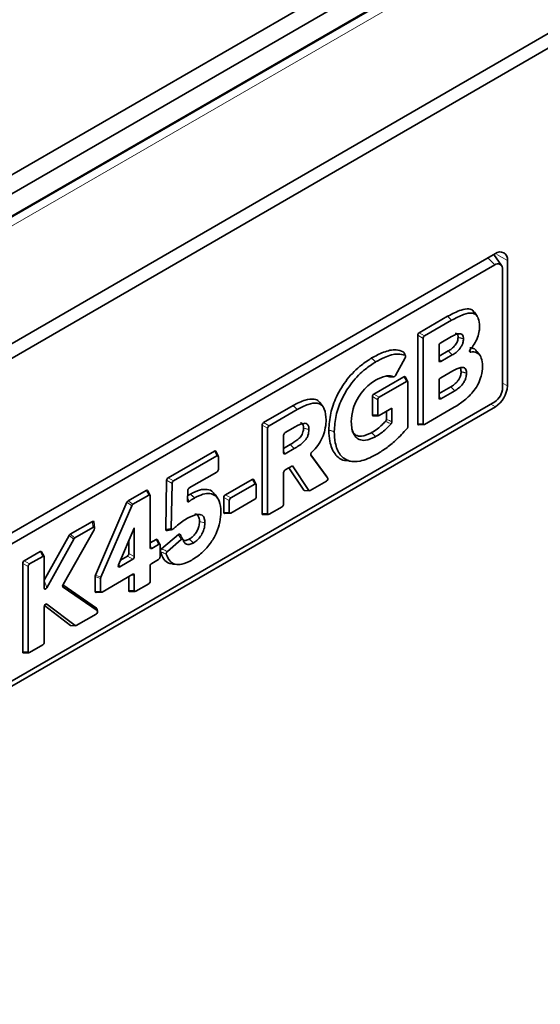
# Model space of a CAD drawing. Header units: millimetres. Extents: x 0 to 1118, y 0 to 864.
# Tile 199 of 256: x 343 to 354, y 683 to 705. Entities that reach past the tile are written whole.
import ezdxf

# ---------------------------------------------------------------- set-up
doc = ezdxf.new("R2010")
doc.units = ezdxf.units.MM

msp = doc.modelspace()

# ---------------------------------------------------------------- linework, layer by layer
at = {"color": 7, "linetype": 'Continuous', "lineweight": 35}
for p, q in [((330.0325, 693.9902), (375.5132, 720.2456)), ((330.0325, 693.5717), (375.846, 720.0193)), ((375.8953, 719.5329), (330.0325, 693.0569)), ((329.8787, 690.1684), (378.6691, 718.3345)), ((329.8787, 689.8418), (378.6691, 718.0079)), ((353.3918, 699.5482), (330.4797, 686.3214)), ((353.5293, 699.2835), (353.3566, 699.5279)), ((353.6569, 696.6168), (353.6569, 699.3951)), ((353.3763, 699.297), (330.6013, 686.1492)), ((353.5531, 696.5747), (353.5531, 699.1949)), ((352.3352, 698.1594), (351.7053, 697.7961)), ((352.4238, 698.0713), (351.8258, 697.7265)), ((352.9872, 698.1645), (352.9268, 698.25)), ((351.672, 697.7386), (351.672, 695.781)), ((351.7926, 697.6689), (351.7926, 695.7857)), ((352.1809, 697.5731), (352.4186, 697.7103)), ((352.4186, 697.7103), (352.4191, 697.7106)), ((352.5662, 697.6903), (352.5662, 697.696)), ((352.6869, 697.6636), (352.6869, 697.6582)), ((352.1477, 697.1757), (352.1477, 697.5155)), ((350.6501, 697.2358), (350.6514, 697.2365)), ((351.1808, 696.8518), (351.3954, 697.2422)), ((352.3478, 697.3917), (352.1477, 697.2765)), ((352.4364, 697.3036), (352.1809, 697.1565)), ((353.0516, 697.2895), (352.9912, 697.3751)), ((350.7402, 697.1486), (350.7388, 697.1478)), ((353.1092, 697.0529), (353.1092, 697.0565)), ((351.3648, 696.8222), (350.7012, 696.4391)), ((350.9916, 696.8379), (351.047, 696.8224)), ((351.4511, 696.7114), (351.3949, 696.8181)), ((352.1809, 696.7982), (352.4495, 696.9532)), ((352.4495, 696.9532), (352.4495, 696.9532)), ((352.6333, 696.9307), (352.6332, 696.9372)), ((352.7539, 696.9053), (352.7539, 696.8989)), ((351.421, 696.7155), (350.8218, 696.3695)), ((351.4539, 695.7178), (351.4543, 696.6963)), ((352.1477, 696.3491), (352.1477, 696.7406)), ((352.4069, 696.5996), (352.1477, 696.45)), ((350.668, 696.3816), (350.668, 695.9788)), ((352.4955, 696.5115), (352.1809, 696.33)), ((330.4797, 682.9307), (353.3918, 696.1576)), ((330.6013, 683.1208), (353.3763, 696.2685)), ((348.9115, 696.1829), (348.2604, 695.8074)), ((348.9116, 696.1829), (348.9115, 696.1829)), ((349.5751, 696.1554), (349.5146, 696.2411)), ((350.7885, 696.312), (350.7885, 695.9835)), ((350.8218, 695.9643), (351.0992, 696.1244)), ((351.0992, 696.1244), (351.0992, 695.8245)), ((351.8258, 695.7666), (352.4809, 696.1447)), ((352.4809, 696.1447), (352.4809, 696.1447)), ((348.9999, 696.0947), (348.381, 695.7378)), ((349, 696.0948), (348.9999, 696.0947)), ((350.6866, 695.9548), (350.8071, 695.9595)), ((350.9786, 696.0548), (350.9786, 695.8801)), ((348.2272, 695.7499), (348.2272, 693.7924)), ((348.3477, 695.6803), (348.3477, 693.7971)), ((348.7361, 695.5844), (348.9599, 695.7136)), ((348.9599, 695.7136), (348.96, 695.7137)), ((349.1437, 695.6804), (349.1437, 695.6861)), ((349.642, 695.8646), (349.642, 695.8666)), ((350.2016, 695.8243), (350.2016, 695.8266)), ((351.6906, 695.7571), (351.8112, 695.7618)), ((348.7028, 695.1353), (348.7028, 695.5269)), ((349.2644, 695.6536), (349.2644, 695.648)), ((349.7032, 695.6383), (349.7032, 695.6413)), ((349.8238, 695.6088), (349.8238, 695.6058)), ((350.6501, 695.5831), (350.6525, 695.5844)), ((350.7407, 695.4961), (350.7383, 695.4948)), ((348.8466, 695.3188), (348.7028, 695.2361)), ((348.9346, 695.2304), (348.736, 695.1161)), ((347.1697, 695.1778), (346.1448, 694.5861)), ((347.2259, 695.071), (346.2647, 694.5161)), ((347.256, 695.0669), (347.1997, 695.1737)), ((347.2591, 694.7702), (347.2591, 695.0518)), ((349.6459, 694.631), (349.3057, 695.0947)), ((349.6777, 694.5845), (349.309, 695.087)), ((350.7389, 695.0899), (350.7401, 695.0905)), ((348.7361, 694.7578), (348.8969, 694.8507)), ((348.8208, 694.8067), (349.1527, 694.308)), ((348.8969, 694.8507), (349.26, 694.3051)), ((350.1448, 694.9539), (350.2488, 694.9443)), ((346.6137, 694.3592), (347.2259, 694.7126)), ((348.7028, 694.0021), (348.7028, 694.7003)), ((349.6782, 694.5838), (349.6464, 694.6303)), ((346.1116, 694.5294), (346.0925, 693.4444)), ((346.2315, 694.4594), (346.214, 693.4639)), ((348.0073, 694.5506), (347.4125, 694.2072)), ((348.0636, 694.4438), (347.533, 694.1376)), ((348.0936, 694.4397), (348.0374, 694.5465)), ((348.0968, 694.1688), (348.0968, 694.4247)), ((349.2891, 694.3021), (349.6492, 694.51)), ((345.6586, 694.3054), (345.2609, 694.0759)), ((345.7148, 694.1987), (345.3666, 693.9977)), ((345.7448, 694.1946), (345.6886, 694.3013)), ((345.748, 693.0421), (345.748, 694.1795)), ((346.5752, 694.0788), (346.5805, 694.3028)), ((346.6396, 694.2255), (346.6406, 694.2261)), ((346.7286, 694.1377), (346.7276, 694.1371)), ((347.2446, 694.1297), (347.1843, 694.215)), ((347.3792, 694.1496), (347.3792, 693.8195)), ((349.1663, 694.3005), (349.2736, 694.2975)), ((345.2333, 694.0428), (344.5356, 692.4268)), ((345.3389, 693.9645), (344.6561, 692.3831)), ((347.4998, 694.08), (347.4998, 693.8242)), ((347.533, 693.805), (348.0636, 694.1113)), ((348.381, 693.7779), (348.6696, 693.9445)), ((347.3156, 693.8318), (347.3156, 693.8347)), ((347.3978, 693.7955), (347.5184, 693.8002)), ((348.2457, 693.7684), (348.3663, 693.7731)), ((344.4677, 693.6179), (343.9778, 693.3351)), ((344.4803, 693.486), (344.08, 693.255)), ((344.5164, 693.4765), (344.5037, 693.6084)), ((346.8398, 693.616), (346.8397, 693.6208)), ((346.9604, 693.5886), (346.9604, 693.5839)), ((343.9536, 693.3091), (343.4025, 692.3158)), ((343.8192, 692.2194), (344.5042, 693.4348)), ((345.0464, 692.658), (345.3923, 693.4716)), ((345.3923, 693.4716), (345.3971, 693.4744)), ((345.3971, 693.4744), (345.3971, 692.8396)), ((346.3727, 693.3264), (346, 693.0114)), ((344.0559, 693.2289), (343.4587, 692.1527)), ((345.2765, 693.1994), (345.2765, 692.9092)), ((345.8784, 693.2183), (345.748, 693.143)), ((345.9346, 693.1115), (345.7812, 693.023)), ((345.9647, 693.1074), (345.9085, 693.2142)), ((345.9679, 692.8365), (345.9679, 693.0923)), ((346.4367, 693.2166), (346.1287, 692.9563)), ((346.6136, 693.2295), (346.6168, 693.2313)), ((346.7052, 693.1431), (346.702, 693.1413)), ((343.3119, 692.9507), (342.9589, 692.7469)), ((343.3681, 692.844), (343.0794, 692.6773)), ((343.3982, 692.8399), (343.3419, 692.9466)), ((345.2433, 692.8516), (345.0914, 692.7639)), ((342.9257, 692.6894), (342.9257, 690.7319)), ((343.0462, 692.6198), (343.0462, 690.7366)), ((343.4013, 692.1458), (343.4013, 692.8248)), ((345.3639, 692.782), (345.0742, 692.6148)), ((345.748, 692.2963), (345.748, 692.6328)), ((345.7812, 692.6904), (345.9346, 692.7789)), ((346.2437, 692.6757), (346.3479, 692.6661)), ((344.53, 692.4023), (344.53, 692.0713)), ((344.6838, 692.0568), (345.3639, 692.4494)), ((345.2765, 692.399), (345.2765, 692.089)), ((345.3971, 692.4303), (345.3971, 692.0937)), ((344.5576, 691.6998), (343.816, 692.2133)), ((344.6506, 692.3587), (344.6506, 692.076)), ((345.4303, 692.0745), (345.7148, 692.2387)), ((344.5732, 691.6439), (343.8185, 692.1665)), ((344.5486, 692.0474), (344.6691, 692.0521)), ((345.2951, 692.065), (345.4157, 692.0697)), ((343.4057, 691.757), (343.9841, 691.3178)), ((343.4597, 691.789), (344.0872, 691.3124)), ((343.4013, 690.9416), (343.4013, 691.7302)), ((344.1123, 691.3136), (344.5487, 691.5655)), ((344.5833, 691.6295), (344.5676, 691.6853)), ((343.9933, 691.3145), (344.0964, 691.3091)), ((343.0794, 690.7174), (343.3681, 690.884)), ((342.9442, 690.7079), (343.0648, 690.7126))]:
    msp.add_line(p, q, dxfattribs=at)
at = {"color": 7, "linetype": 'Continuous', "lineweight": 18}
for p, q in [((330.0325, 693.0839), (375.8813, 719.5519)), ((376.0457, 719.4203), (330.0325, 692.8574)), ((353.2224, 699.4505), (353.3763, 699.297)), ((353.4271, 699.5278), (353.6569, 699.3951)), ((351.7926, 697.6689), (351.672, 697.7386)), ((351.7053, 697.7961), (351.8258, 697.7265)), ((352.1477, 697.2195), (352.1809, 697.1565)), ((351.421, 696.7155), (351.3648, 696.8222)), ((353.5531, 696.6768), (353.6569, 696.6168)), ((350.7885, 696.312), (350.668, 696.3816)), ((350.7012, 696.4391), (350.8218, 696.3695)), ((352.1477, 696.393), (352.1809, 696.33)), ((348.9116, 696.1829), (349, 696.0948)), ((353.2879, 696.2175), (353.3918, 696.1576)), ((350.668, 695.9788), (350.7885, 695.9835)), ((348.3477, 695.6803), (348.2272, 695.7499)), ((348.2604, 695.8074), (348.381, 695.7378)), ((351.672, 695.781), (351.7926, 695.7857)), ((347.2259, 695.071), (347.1697, 695.1778)), ((348.7028, 695.1791), (348.736, 695.1161)), ((346.1448, 694.5861), (346.2647, 694.5161)), ((349.6777, 694.5845), (349.6459, 694.631)), ((346.2315, 694.4594), (346.1116, 694.5294)), ((348.0636, 694.4438), (348.0073, 694.5506)), ((345.7148, 694.1987), (345.6586, 694.3054)), ((347.4998, 694.08), (347.3792, 694.1496)), ((347.4125, 694.2072), (347.533, 694.1376)), ((349.1527, 694.308), (349.26, 694.3051)), ((345.3389, 693.9645), (345.2333, 694.0428)), ((345.2609, 694.0759), (345.3666, 693.9977)), ((347.3792, 693.8195), (347.4998, 693.8242)), ((348.2272, 693.7924), (348.3477, 693.7971)), ((344.4803, 693.486), (344.4677, 693.6179)), ((344.0559, 693.2289), (343.9536, 693.3091)), ((343.9778, 693.3351), (344.08, 693.255)), ((345.748, 693.086), (345.7812, 693.023)), ((345.9346, 693.1115), (345.8784, 693.2183)), ((343.3681, 692.844), (343.3119, 692.9507)), ((345.3639, 692.782), (345.2433, 692.8516)), ((345.2765, 692.9092), (345.3971, 692.8396)), ((343.0462, 692.6198), (342.9257, 692.6894)), ((342.9589, 692.7469), (343.0794, 692.6773)), ((345.0576, 692.6846), (345.0742, 692.6148)), ((344.6506, 692.3587), (344.53, 692.4023)), ((344.5356, 692.4268), (344.6561, 692.3831)), ((345.3971, 692.4303), (345.3258, 692.4275)), ((343.4025, 692.3158), (343.4587, 692.1527)), ((343.8101, 692.1808), (343.8185, 692.1665)), ((344.53, 692.0713), (344.6506, 692.076)), ((345.2765, 692.089), (345.3971, 692.0937)), ((343.4597, 691.789), (343.407, 691.7606)), ((344.5732, 691.6439), (344.5576, 691.6998)), ((343.9841, 691.3178), (344.0872, 691.3124)), ((342.9257, 690.7319), (343.0462, 690.7366))]:
    msp.add_line(p, q, dxfattribs=at)
at = {"color": 7, "linetype": 'Continuous', "lineweight": 18, "flags": 128}
for points in [[(352.3352, 698.1594), (352.3618, 698.1329), (352.3884, 698.1065), (352.4238, 698.0713)], [(352.6869, 697.6582), (352.6446, 697.6695), (352.5662, 697.6903)], [(352.8341, 697.4238), (352.8458, 697.3663), (352.8459, 697.3663), (352.8459, 697.3663)], [(350.7388, 697.1478), (350.7077, 697.1786), (350.6501, 697.2358)], [(350.6514, 697.2365), (350.6825, 697.2057), (350.7402, 697.1486)], [(352.7539, 696.8989), (352.7117, 696.91), (352.6333, 696.9307)], [(352.4069, 696.5996), (352.4512, 696.5556), (352.4955, 696.5115)], [(348.9999, 696.0947), (348.9557, 696.1388), (348.9216, 696.1728), (348.9115, 696.1829)], [(349.1437, 695.6861), (349.1862, 695.6747), (349.2644, 695.6536)], [(349.2644, 695.648), (349.2221, 695.6594), (349.1437, 695.6804)], [(349.7032, 695.6413), (349.7455, 695.6299), (349.8238, 695.6088)], [(349.8238, 695.6058), (349.7816, 695.6172), (349.7032, 695.6383)], [(350.7383, 695.4948), (350.7074, 695.5257), (350.6501, 695.5831)], [(350.6525, 695.5844), (350.6834, 695.5535), (350.7407, 695.4961)], [(346.7276, 694.1371), (346.6967, 694.1681), (346.6396, 694.2255)], [(346.6406, 694.2261), (346.6714, 694.1951), (346.7286, 694.1377)], [(346.5765, 694.1355), (346.5954, 694.0994), (346.6146, 694.0628), (346.6147, 694.0628), (346.6147, 694.0628)], [(346.8397, 693.6208), (346.9, 693.6047), (346.9001, 693.6047), (346.9604, 693.5886)], [(346.9604, 693.5839), (346.9181, 693.5951), (346.8398, 693.616)], [(346.702, 693.1413), (346.671, 693.1722), (346.6136, 693.2295)], [(346.6168, 693.2313), (346.6478, 693.2004), (346.7052, 693.1431)]]:
    msp.add_lwpolyline(points, dxfattribs=at)
at = {"color": 7, "linetype": 'Continuous', "lineweight": 35, "flags": 128}
for points in [[(352.3478, 697.3917), (352.3921, 697.3477), (352.4364, 697.3036)], [(348.8466, 695.3188), (348.8906, 695.2746), (348.9346, 695.2304)]]:
    msp.add_lwpolyline(points, dxfattribs=at)
at = {"color": 7, "linetype": 'Continuous', "lineweight": 35}
for centre, radius, start, end in [((353.4953, 699.4213), 0.1638, 350.78596, 129.20329), ((353.4453, 699.2124), 0.1092, 350.78596, 129.20329), ((353.1693, 696.5922), 0.3842, 302.60548, 357.39452), ((353.0812, 696.643), 0.5763, 302.60548, 357.39452)]:
    msp.add_arc(centre, radius, start, end, dxfattribs=at)
for centre, major_axis, ratio, start_param, end_param in [((351.7097, 697.7552), (0.025, 0.0433), 0.6494183, 0.8433114, 2.2973533), ((351.8302, 697.6856), (0.025, 0.0433), 0.6494183, 0.8433114, 2.2973533), ((352.1853, 697.5322), (0.025, 0.0433), 0.6493807, 0.8439159, 2.297466), ((352.1853, 697.2025), (0.0281, 0.0487), 0.5134302, 2.4148031, 3.8672778), ((351.3604, 696.7762), (0.0281, 0.0487), 0.5133444, 5.9701374, 7.0099113), ((352.1853, 696.7572), (0.025, 0.0433), 0.6493807, 0.8439159, 2.297466), ((351.4166, 696.6695), (0.0281, 0.0487), 0.5133444, 5.5560166, 7.0099113), ((350.7056, 696.3982), (0.025, 0.0433), 0.6493807, 0.8439159, 2.297466), ((350.8262, 696.3286), (0.025, 0.0433), 0.6493807, 0.8439159, 2.297466), ((352.1853, 696.376), (0.0281, 0.0487), 0.5133652, 2.4147522, 3.8683023), ((350.7056, 696.0056), (0.0281, 0.0487), 0.5133652, 2.4147522, 3.4545957), ((350.8262, 696.0103), (0.0281, 0.0487), 0.5133652, 2.4147522, 3.8683023), ((348.2648, 695.7665), (0.025, 0.0433), 0.6494171, 0.8433308, 2.2973569), ((348.3854, 695.6969), (0.025, 0.0433), 0.6494171, 0.8433308, 2.2973569), ((351.7097, 695.8078), (0.0281, 0.0487), 0.5133652, 2.4147522, 3.4545957), ((351.8302, 695.8125), (0.0281, 0.0487), 0.5133652, 2.4147522, 3.8683023), ((348.7405, 695.5435), (0.025, 0.0433), 0.6493807, 0.8439159, 2.297466), ((347.1653, 695.1318), (0.0281, 0.0487), 0.5133652, 5.9701823, 7.009895), ((347.2215, 695.025), (0.0281, 0.0487), 0.5133652, 5.5563448, 7.009895), ((348.7405, 695.1621), (0.0281, 0.0487), 0.5134462, 2.4148156, 3.8670258), ((346.1491, 694.5452), (0.0249, 0.0434), 0.6479892, 0.8398102, 2.2750704), ((347.2215, 694.7535), (0.025, 0.0433), 0.6493807, 3.9855086, 5.4390587), ((348.7405, 694.7169), (0.025, 0.0433), 0.6493807, 0.8439159, 2.297466), ((349.6414, 694.549), (0.0318, 0.0402), 0.6830255, 4.1848032, 6.0967695), ((346.269, 694.4752), (0.0249, 0.0434), 0.6479892, 0.8398102, 2.2750704), ((346.618, 694.3182), (0.0248, 0.0434), 0.6474835, 0.8383468, 2.2669069), ((348.0029, 694.5046), (0.0281, 0.0487), 0.5133652, 5.9701823, 7.009895), ((348.0592, 694.3979), (0.0281, 0.0487), 0.5133652, 5.5563448, 7.009895), ((345.6542, 694.2594), (0.0281, 0.0487), 0.5133652, 5.9701823, 7.009895), ((345.7104, 694.1527), (0.0281, 0.0487), 0.5133652, 5.5563448, 7.009895), ((347.4169, 694.1663), (0.025, 0.0433), 0.6493807, 0.8439159, 2.297466), ((347.5374, 694.0967), (0.025, 0.0433), 0.6493807, 0.8439159, 2.297466), ((348.0592, 694.1522), (0.025, 0.0433), 0.6493807, 3.9855086, 5.4390587), ((349.1844, 694.35), (0.0256, 0.0476), 0.5366529, 2.8627701, 3.4052457), ((349.2917, 694.3471), (0.0256, 0.0476), 0.5366529, 2.8627701, 3.8564209), ((345.2633, 694.0338), (0.0233, 0.0447), 0.6151981, 0.7682742, 1.6887012), ((345.3689, 693.9556), (0.0233, 0.0447), 0.6151981, 0.7682742, 1.6887012), ((348.6652, 693.9854), (0.025, 0.0433), 0.6493807, 3.9855086, 5.4390587), ((347.4169, 693.8463), (0.0281, 0.0487), 0.5133652, 2.4147522, 3.4545957), ((347.5374, 693.851), (0.0281, 0.0487), 0.5133652, 2.4147522, 3.8683023), ((348.2648, 693.8192), (0.0281, 0.0487), 0.5133652, 2.4147522, 3.4545957), ((348.3854, 693.8239), (0.0281, 0.0487), 0.5133652, 2.4147522, 3.8683023), ((344.4573, 693.5685), (0.0401, 0.053), 0.4464704, 5.8309637, 7.0963939), ((344.47, 693.4366), (0.0401, 0.053), 0.4464704, 5.0064495, 7.0963939), ((343.9797, 693.2928), (0.0231, 0.045), 0.6071854, 0.7561828, 1.519353), ((344.0819, 693.2126), (0.0231, 0.045), 0.6071854, 0.7561828, 1.519353), ((345.874, 693.1723), (0.0281, 0.0487), 0.5133652, 5.9701823, 7.009895), ((345.9302, 693.0655), (0.0281, 0.0487), 0.5133652, 5.5563448, 7.009895), ((343.3075, 692.9047), (0.0281, 0.0487), 0.5133652, 5.9701823, 7.009895), ((343.3637, 692.798), (0.0281, 0.0487), 0.5133652, 5.5563448, 7.009895), ((345.2389, 692.8925), (0.025, 0.0433), 0.6493807, 3.9855086, 5.4390587), ((345.3595, 692.8229), (0.025, 0.0433), 0.6493807, 3.9855086, 5.4390587), ((345.7856, 693.0689), (0.0281, 0.0487), 0.5133652, 2.4147522, 3.8683023), ((345.9302, 692.8198), (0.025, 0.0433), 0.6493807, 3.9855086, 5.4390587), ((342.9633, 692.706), (0.025, 0.0433), 0.6493807, 0.8439159, 2.297466), ((343.0838, 692.6364), (0.025, 0.0433), 0.6493807, 0.8439159, 2.297466), ((345.0823, 692.6629), (0.0351, 0.0512), 0.470874, 1.9741421, 3.9181176), ((345.7856, 692.6495), (0.025, 0.0433), 0.6493807, 0.8439159, 2.297466), ((344.5676, 692.4225), (0.0277, 0.0426), 0.5973319, 1.8479632, 2.3978795), ((345.3595, 692.4035), (0.0281, 0.0487), 0.5133652, 5.5563448, 7.009895), ((343.8491, 692.2099), (0.0308, 0.0432), 0.5722271, 1.7537908, 3.1491023), ((344.6882, 692.3788), (0.0277, 0.0426), 0.5973319, 1.8479632, 2.3978795), ((345.7104, 692.2796), (0.025, 0.0433), 0.6493807, 3.9855086, 5.4390587), ((343.439, 692.1804), (0.0255, 0.063), 0.4386785, 2.3164207, 4.4406238), ((344.5676, 692.0981), (0.0281, 0.0487), 0.5133652, 2.4147522, 3.4545957), ((344.6882, 692.1028), (0.0281, 0.0487), 0.5133652, 2.4147522, 3.8683023), ((345.3142, 692.1158), (0.0281, 0.0487), 0.5133652, 2.4147522, 3.4545957), ((345.4347, 692.1205), (0.0281, 0.0487), 0.5133652, 2.4147522, 3.8683023), ((343.439, 691.7383), (0.0095, 0.0557), 0.6536697, 5.9548845, 8.1095321), ((344.5387, 691.6032), (0.038, 0.0378), 0.6766256, 4.3394289, 6.4076144), ((344.5231, 691.6591), (0.038, 0.0378), 0.6766256, 5.921907, 6.4076144), ((344.0112, 691.3636), (0.025, 0.0472), 0.5446447, 3.0518953, 3.3887119), ((344.1143, 691.3582), (0.025, 0.0472), 0.5446447, 3.0518953, 3.8553525), ((343.3637, 690.9249), (0.025, 0.0433), 0.6493807, 3.9855086, 5.4390587), ((342.9633, 690.7587), (0.0281, 0.0487), 0.5133652, 2.4147522, 3.4545957), ((343.0838, 690.7634), (0.0281, 0.0487), 0.5133652, 2.4147522, 3.8683023)]:
    msp.add_ellipse(centre, major_axis=major_axis, ratio=ratio, start_param=start_param, end_param=end_param, dxfattribs=at)
for points, knots in [([(352.9228, 698.245), (352.9144, 698.2595), (352.8886, 698.3041), (352.7896, 698.3331), (352.5984, 698.3004), (352.4355, 698.2131), (352.3352, 698.1594)], [0, 0, 0, 0, 0.0844998, 0.2611615, 0.5450968, 1, 1, 1, 1]), ([(353.0421, 697.9375), (353.0368, 698), (353.0282, 698.1017), (352.9681, 698.201), (352.8595, 698.2456), (352.6698, 698.204), (352.5123, 698.119), (352.4238, 698.0713)], [0, 0, 0, 0, 0.19839298, 0.32244687, 0.44732487, 0.68975688, 1, 1, 1, 1]), ([(352.8416, 697.4339), (352.8687, 697.4687), (352.9288, 697.546), (352.9996, 697.6861), (353.0369, 697.8244), (353.0406, 697.9039), (353.0421, 697.9375)], [0, 0, 0, 0, 0.2306354, 0.5121236, 0.7937976, 1, 1, 1, 1]), ([(352.5662, 697.6903), (352.5636, 697.6644), (352.5594, 697.6231), (352.5325, 697.5628), (352.4879, 697.5018), (352.4249, 697.4398), (352.3719, 697.4068), (352.3478, 697.3917)], [0, 0, 0, 0, 0.2124529, 0.3384353, 0.4640286, 0.7555469, 1, 1, 1, 1]), ([(352.4191, 697.7106), (352.4487, 697.7263), (352.5114, 697.7596), (352.5883, 697.778), (352.6446, 697.7695), (352.675, 697.736), (352.6847, 697.6953), (352.6865, 697.6685), (352.6869, 697.6636)], [0, 0, 0, 0, 0.2481615, 0.5251166, 0.6608822, 0.7976547, 0.9629529, 1, 1, 1, 1]), ([(352.6869, 697.6582), (352.6842, 697.6303), (352.6796, 697.5824), (352.6503, 697.5091), (352.5984, 697.4334), (352.525, 697.3597), (352.4647, 697.3216), (352.4364, 697.3036)], [0, 0, 0, 0, 0.1970608, 0.3379352, 0.4787936, 0.7554478, 1, 1, 1, 1]), ([(352.5032, 697.7793), (352.5113, 697.7801), (352.5313, 697.7821), (352.5538, 697.7587), (352.5639, 697.7263), (352.5657, 697.7026), (352.5662, 697.696)], [0, 0, 0, 0, 0.2012718, 0.4981727, 0.8608398, 1, 1, 1, 1]), ([(351.3509, 697.3762), (351.3006, 697.3939), (351.1723, 697.4389), (350.9245, 697.381), (350.7383, 697.2825), (350.6514, 697.2365)], [0, 0, 0, 0, 0.2561379, 0.6529306, 1, 1, 1, 1]), ([(352.8459, 697.3663), (352.8403, 697.3661), (352.8316, 697.3657), (352.8231, 697.3728), (352.8196, 697.3821), (352.8203, 697.3937), (352.8242, 697.4069), (352.8314, 697.4209), (352.8383, 697.4297), (352.8416, 697.4339)], [0, 0, 0, 0, 0.22168923, 0.35231532, 0.48390566, 0.5960511, 0.7034735, 0.8576772, 1, 1, 1, 1]), ([(352.9858, 697.3684), (352.9752, 697.3864), (352.9429, 697.4411), (352.8776, 697.4605), (352.8296, 697.4629), (352.8233, 697.4633)], [0, 0, 0, 0, 0.2980959, 0.9076946, 1, 1, 1, 1]), ([(350.6501, 697.2358), (350.5748, 697.1873), (350.3885, 697.0674), (350.1055, 696.7831), (349.8685, 696.3996), (349.7279, 695.9992), (349.7117, 695.764), (349.7032, 695.6413)], [0, 0, 0, 0, 0.1539125, 0.3812563, 0.60152, 0.7921217, 1, 1, 1, 1]), ([(351.3927, 697.2959), (351.3403, 697.3097), (351.2053, 697.3451), (350.9727, 697.2738), (350.8058, 697.1839), (350.7402, 697.1486)], [0, 0, 0, 0, 0.2780514, 0.7160639, 1, 1, 1, 1]), ([(351.3509, 697.3762), (351.3538, 697.3747), (351.3574, 697.3729), (351.3588, 697.3685), (351.3591, 697.3677)], [0, 0, 0, 0, 0.81220853, 1, 1, 1, 1]), ([(351.4018, 697.2873), (351.4001, 697.2907), (351.386, 697.3178), (351.3719, 697.3445), (351.3595, 697.3679)], [0, 0, 0, 0, 0.1252842, 1, 1, 1, 1]), ([(351.3954, 697.2422), (351.3978, 697.2472), (351.4026, 697.257), (351.4053, 697.2717), (351.404, 697.2838), (351.3996, 697.2921), (351.3949, 697.2947), (351.3927, 697.2959)], [0, 0, 0, 0, 0.2151692, 0.4309788, 0.6334858, 0.830119, 1, 1, 1, 1]), ([(353.1092, 697.0565), (353.1042, 697.1202), (353.0953, 697.2328), (353.0203, 697.3378), (352.9331, 697.3754), (352.8691, 697.3687), (352.8459, 697.3663)], [0, 0, 0, 0, 0.3358312, 0.5943198, 0.8530549, 1, 1, 1, 1]), ([(350.7388, 697.1478), (350.6636, 697.0993), (350.4817, 696.982), (350.2075, 696.7049), (349.9806, 696.3356), (349.8472, 695.9514), (349.8318, 695.7261), (349.8238, 695.6088)], [0, 0, 0, 0, 0.1593568, 0.3851807, 0.6045402, 0.7942221, 1, 1, 1, 1]), ([(352.4495, 696.9532), (352.5104, 696.9829), (352.5929, 697.0232), (352.6859, 697.0306), (352.7254, 697.0057), (352.7473, 696.9625), (352.7517, 696.9246), (352.7539, 696.9053)], [0, 0, 0, 0, 0.4507297, 0.611853, 0.7391824, 0.8664621, 1, 1, 1, 1]), ([(352.4809, 696.1447), (352.5568, 696.1927), (352.709, 696.289), (352.895, 696.4775), (353.0217, 696.669), (353.0926, 696.8587), (353.1031, 696.9815), (353.1092, 697.0529)], [0, 0, 0, 0, 0.2567605, 0.5150878, 0.6582269, 0.8014141, 1, 1, 1, 1]), ([(352.6085, 697.0157), (352.6146, 697.0064), (352.6282, 696.9854), (352.6314, 696.9544), (352.6332, 696.9372)], [0, 0, 0, 0, 0.4451492, 1, 1, 1, 1]), ([(350.7395, 696.743), (350.816, 696.7821), (350.9299, 696.8405), (351.0607, 696.8475), (351.1121, 696.83), (351.1343, 696.8225)], [0, 0, 0, 0, 0.5365768, 0.7991739, 1, 1, 1, 1]), ([(351.0557, 696.8204), (351.0585, 696.8205), (351.0874, 696.8207), (351.1161, 696.8207), (351.142, 696.8207)], [0, 0, 0, 0, 0.0941056, 1, 1, 1, 1]), ([(351.1343, 696.8225), (351.1374, 696.8216), (351.1436, 696.8199), (351.155, 696.8236), (351.166, 696.8317), (351.1748, 696.8417), (351.1791, 696.8489), (351.1808, 696.8518)], [0, 0, 0, 0, 0.2222848, 0.4451737, 0.6556823, 0.8616216, 1, 1, 1, 1]), ([(352.6333, 696.9307), (352.6306, 696.9024), (352.6261, 696.8563), (352.5998, 696.787), (352.5521, 696.7175), (352.4863, 696.6492), (352.4315, 696.615), (352.4069, 696.5996)], [0, 0, 0, 0, 0.216419, 0.3525594, 0.4890461, 0.7699803, 1, 1, 1, 1]), ([(352.7539, 696.8989), (352.7509, 696.8663), (352.7457, 696.8115), (352.7144, 696.7282), (352.659, 696.6455), (352.5839, 696.5672), (352.5228, 696.5288), (352.4955, 696.5115)], [0, 0, 0, 0, 0.2157415, 0.3616699, 0.5080094, 0.7794959, 1, 1, 1, 1]), ([(350.2016, 695.8266), (350.2091, 695.9195), (350.2217, 696.078), (350.3242, 696.3198), (350.4524, 696.5098), (350.5979, 696.6517), (350.6952, 696.7144), (350.7395, 696.743)], [0, 0, 0, 0, 0.270629, 0.4619203, 0.6531669, 0.8421929, 1, 1, 1, 1]), ([(349.51, 696.2355), (349.502, 696.2502), (349.4739, 696.3018), (349.3615, 696.3386), (349.166, 696.3185), (349.0021, 696.2312), (348.9116, 696.1829)], [0, 0, 0, 0, 0.08117124, 0.28471106, 0.60461014, 1, 1, 1, 1]), ([(349.642, 695.8666), (349.6357, 695.9511), (349.6259, 696.0827), (349.547, 696.2038), (349.4242, 696.2489), (349.2363, 696.2213), (349.0824, 696.1389), (349, 696.0948)], [0, 0, 0, 0, 0.24101, 0.3756855, 0.5109573, 0.7382838, 1, 1, 1, 1]), ([(350.9593, 695.8341), (350.9625, 695.8381), (350.969, 695.8462), (350.9756, 695.8608), (350.9783, 695.8723), (350.9785, 695.8783), (350.9786, 695.8801)], [0, 0, 0, 0, 0.296142, 0.5926641, 0.8823402, 1, 1, 1, 1]), ([(349.1437, 695.6804), (349.1413, 695.6536), (349.1374, 695.6103), (349.1146, 695.5456), (349.0759, 695.4843), (348.9833, 695.4028), (348.9036, 695.3538), (348.8466, 695.3188)], [0, 0, 0, 0, 0.1697911, 0.2749828, 0.3808245, 0.5575165, 1, 1, 1, 1]), ([(348.96, 695.7137), (349.0268, 695.7483), (349.1129, 695.7929), (349.2072, 695.7909), (349.2457, 695.7561), (349.2609, 695.7044), (349.2635, 695.6665), (349.2644, 695.6536)], [0, 0, 0, 0, 0.4758197, 0.6135469, 0.7528935, 0.9157001, 1, 1, 1, 1]), ([(349.0767, 695.7979), (349.0831, 695.7979), (349.1029, 695.7977), (349.1277, 695.7721), (349.1406, 695.7302), (349.1429, 695.6977), (349.1437, 695.6861)], [0, 0, 0, 0, 0.1396018, 0.4281937, 0.7956933, 1, 1, 1, 1]), ([(349.329, 695.1552), (349.3755, 695.2016), (349.4649, 695.2906), (349.5638, 695.4672), (349.6252, 695.6523), (349.6411, 695.7839), (349.6419, 695.8545), (349.642, 695.8646)], [0, 0, 0, 0, 0.2453897, 0.4709657, 0.6954329, 0.9563115, 1, 1, 1, 1]), ([(350.7383, 695.4948), (350.6618, 695.4594), (350.5309, 695.3988), (350.3719, 695.424), (350.2677, 695.5131), (350.2109, 695.6543), (350.2046, 695.7707), (350.2016, 695.8243)], [0, 0, 0, 0, 0.2635567, 0.4511954, 0.6384903, 0.8334543, 1, 1, 1, 1]), ([(350.9593, 695.8341), (350.9341, 695.8079), (350.8772, 695.7489), (350.7744, 695.6607), (350.6963, 695.6119), (350.6525, 695.5844)], [0, 0, 0, 0, 0.2578642, 0.5830402, 1, 1, 1, 1]), ([(350.7401, 695.0905), (350.8153, 695.1363), (350.966, 695.2281), (351.2026, 695.4209), (351.3536, 695.5842), (351.4354, 695.6726)], [0, 0, 0, 0, 0.3137359, 0.6286857, 1, 1, 1, 1]), ([(351.0811, 695.78), (351.0536, 695.7501), (350.9923, 695.6835), (350.8782, 695.583), (350.791, 695.5279), (350.7407, 695.4961)], [0, 0, 0, 0, 0.2568497, 0.5710887, 1, 1, 1, 1]), ([(351.0992, 695.8245), (351.0988, 695.82), (351.0981, 695.8109), (351.0924, 695.7962), (351.0861, 695.786), (351.082, 695.781), (351.0811, 695.78)], [0, 0, 0, 0, 0.3079705, 0.6163011, 0.918169, 1, 1, 1, 1]), ([(351.4354, 695.6726), (351.4386, 695.6768), (351.445, 695.685), (351.4513, 695.6996), (351.4537, 695.7107), (351.4539, 695.7164), (351.4539, 695.7178)], [0, 0, 0, 0, 0.30295867, 0.60628632, 0.90301498, 1, 1, 1, 1]), ([(349.2644, 695.648), (349.2602, 695.6068), (349.2541, 695.546), (349.2151, 695.4611), (349.152, 695.3773), (349.0539, 695.3007), (348.973, 695.2531), (348.9346, 695.2304)], [0, 0, 0, 0, 0.2273602, 0.3357419, 0.4442923, 0.7354849, 1, 1, 1, 1]), ([(349.7032, 695.6383), (349.7077, 695.5541), (349.7186, 695.3496), (349.8232, 695.0992), (349.9874, 694.9631), (350.1151, 694.9669), (350.1499, 694.968)], [0, 0, 0, 0, 0.232382, 0.5642677, 0.8809269, 1, 1, 1, 1]), ([(349.8238, 695.6058), (349.8285, 695.5219), (349.8395, 695.3238), (349.9398, 695.0765), (350.1409, 694.9415), (350.4159, 694.9333), (350.6227, 695.0335), (350.7389, 695.0899)], [0, 0, 0, 0, 0.156074, 0.3684117, 0.5726265, 0.7596835, 1, 1, 1, 1]), ([(350.6501, 695.5831), (350.5736, 695.5482), (350.4467, 695.4904), (350.296, 695.5177), (350.241, 695.5805), (350.2141, 695.6113)], [0, 0, 0, 0, 0.4361356, 0.7235136, 1, 1, 1, 1]), ([(349.309, 695.087), (349.3073, 695.0902), (349.3037, 695.0966), (349.3035, 695.1104), (349.3072, 695.1249), (349.3141, 695.1384), (349.3218, 695.1484), (349.327, 695.1534), (349.329, 695.1552)], [0, 0, 0, 0, 0.1945445, 0.3899312, 0.5668413, 0.731983, 0.9024079, 1, 1, 1, 1]), ([(346.6396, 694.2255), (346.6195, 694.214), (346.5989, 694.2022), (346.5783, 694.1884), (346.5778, 694.188)], [0, 0, 0, 0, 0.9725971, 1, 1, 1, 1]), ([(346.7276, 694.1371), (346.7089, 694.1262), (346.6738, 694.1056), (346.6361, 694.0797), (346.6173, 694.0649), (346.6147, 694.0628)], [0, 0, 0, 0, 0.4937827, 0.9289698, 1, 1, 1, 1]), ([(347.178, 694.2073), (347.1659, 694.2288), (347.1281, 694.2955), (347.0103, 694.3356), (346.8385, 694.3257), (346.7092, 694.2606), (346.6406, 694.2261)], [0, 0, 0, 0, 0.1279455, 0.3978808, 0.6807775, 1, 1, 1, 1]), ([(347.3156, 693.8347), (347.3088, 693.9188), (347.2972, 694.0629), (347.2017, 694.1951), (347.0742, 694.2459), (346.911, 694.2298), (346.7912, 694.1693), (346.7286, 694.1377)], [0, 0, 0, 0, 0.2497299, 0.4277841, 0.6056176, 0.7935604, 1, 1, 1, 1]), ([(346.6147, 694.0628), (346.6107, 694.0601), (346.6027, 694.0545), (346.5914, 694.0524), (346.5827, 694.0555), (346.5771, 694.063), (346.5752, 694.0715), (346.5752, 694.0772), (346.5752, 694.0788)], [0, 0, 0, 0, 0.1986708, 0.3981437, 0.5803018, 0.7523153, 0.930754, 1, 1, 1, 1]), ([(346.562, 693.6832), (346.6389, 693.7211), (346.7471, 693.7744), (346.8672, 693.7767), (346.921, 693.7411), (346.9522, 693.678), (346.9574, 693.6206), (346.9604, 693.5886)], [0, 0, 0, 0, 0.4167962, 0.5872099, 0.7140295, 0.8405733, 1, 1, 1, 1]), ([(346.6669, 692.7625), (346.7429, 692.8121), (346.8957, 692.9118), (347.0911, 693.1334), (347.2279, 693.3751), (347.3017, 693.6118), (347.3109, 693.7568), (347.3156, 693.8318)], [0, 0, 0, 0, 0.2284216, 0.4591915, 0.6353346, 0.8115529, 1, 1, 1, 1]), ([(346.7374, 693.7793), (346.747, 693.7795), (346.7744, 693.7799), (346.81, 693.7496), (346.8341, 693.6932), (346.838, 693.6435), (346.8397, 693.6208)], [0, 0, 0, 0, 0.1410701, 0.4022304, 0.7267658, 1, 1, 1, 1]), ([(346.2571, 693.4514), (346.2784, 693.4709), (346.3383, 693.5258), (346.4402, 693.6067), (346.5213, 693.6576), (346.562, 693.6832)], [0, 0, 0, 0, 0.2149727, 0.604935, 1, 1, 1, 1]), ([(346.8398, 693.616), (346.8371, 693.5794), (346.8323, 693.5151), (346.7923, 693.415), (346.7401, 693.3337), (346.6784, 693.2716), (346.6367, 693.2444), (346.6168, 693.2313)], [0, 0, 0, 0, 0.2563572, 0.450673, 0.6452022, 0.8299946, 1, 1, 1, 1]), ([(346.9604, 693.5839), (346.9566, 693.5381), (346.9501, 693.4597), (346.8986, 693.3405), (346.8355, 693.2481), (346.7674, 693.1832), (346.7237, 693.1551), (346.7052, 693.1431)], [0, 0, 0, 0, 0.2784763, 0.4762765, 0.6742734, 0.8619299, 1, 1, 1, 1]), ([(346.1132, 693.4193), (346.1128, 693.4191), (346.1088, 693.4176), (346.1026, 693.4198), (346.0961, 693.4255), (346.0928, 693.4343), (346.0926, 693.4413), (346.0925, 693.4444)], [0, 0, 0, 0, 0.0306479, 0.2988403, 0.5461139, 0.8002013, 1, 1, 1, 1]), ([(346.1133, 693.419), (346.1217, 693.4204), (346.1622, 693.4271), (346.2028, 693.4333), (346.2349, 693.4383)], [0, 0, 0, 0, 0.2092576, 1, 1, 1, 1]), ([(346.214, 693.4639), (346.2142, 693.4593), (346.2148, 693.4502), (346.2205, 693.4412), (346.2291, 693.4376), (346.2392, 693.4391), (346.2487, 693.4441), (346.2546, 693.4492), (346.2571, 693.4514)], [0, 0, 0, 0, 0.19133196, 0.38356448, 0.55588459, 0.71519725, 0.87905519, 1, 1, 1, 1]), ([(346.3727, 693.3264), (346.3765, 693.3292), (346.3842, 693.3349), (346.3954, 693.3375), (346.4044, 693.3353), (346.408, 693.3304), (346.4097, 693.3281)], [0, 0, 0, 0, 0.2628041, 0.5263764, 0.7740179, 1, 1, 1, 1]), ([(346.4737, 693.2184), (346.4706, 693.2236), (346.4489, 693.26), (346.4279, 693.2967), (346.4098, 693.3282)], [0, 0, 0, 0, 0.1421388, 1, 1, 1, 1]), ([(346.4764, 693.2116), (346.4751, 693.2151), (346.4725, 693.222), (346.4644, 693.227), (346.4545, 693.227), (346.4448, 693.2229), (346.439, 693.2184), (346.4367, 693.2166)], [0, 0, 0, 0, 0.2225511, 0.4457085, 0.6564565, 0.8626969, 1, 1, 1, 1]), ([(346.702, 693.1413), (346.6716, 693.127), (346.6171, 693.1013), (346.5485, 693.1091), (346.5004, 693.1457), (346.4844, 693.1895), (346.4764, 693.2116)], [0, 0, 0, 0, 0.2953268, 0.5285372, 0.7619302, 1, 1, 1, 1]), ([(346.6136, 693.2295), (346.5874, 693.2176), (346.5412, 693.1964), (346.4939, 693.1961), (346.479, 693.2086), (346.4769, 693.2104)], [0, 0, 0, 0, 0.5276258, 0.9331987, 1, 1, 1, 1]), ([(345.9755, 692.9496), (345.9748, 692.9536), (345.9734, 692.9616), (345.9762, 692.9763), (345.9824, 692.9906), (345.9907, 693.0028), (345.9971, 693.0087), (346, 693.0114)], [0, 0, 0, 0, 0.2148119, 0.4302668, 0.6323421, 0.8284272, 1, 1, 1, 1]), ([(345.9755, 692.9496), (345.9964, 692.8916), (346.0367, 692.7796), (346.1362, 692.6881), (346.2183, 692.6859), (346.2474, 692.6851)], [0, 0, 0, 0, 0.4101746, 0.7913789, 1, 1, 1, 1]), ([(346.1287, 692.9563), (346.125, 692.9528), (346.1176, 692.9457), (346.109, 692.9316), (346.1038, 692.9172), (346.1022, 692.904), (346.1037, 692.8971), (346.1044, 692.8937)], [0, 0, 0, 0, 0.2122592, 0.4251779, 0.6243233, 0.8170187, 1, 1, 1, 1]), ([(346.1044, 692.8937), (346.1282, 692.8375), (346.1721, 692.7336), (346.2982, 692.6619), (346.4644, 692.6619), (346.5931, 692.7258), (346.6669, 692.7625)], [0, 0, 0, 0, 0.2612207, 0.4823989, 0.7030892, 1, 1, 1, 1])]:
    msp.add_open_spline(points, degree=3, knots=knots, dxfattribs=at)
at = {"color": 7, "linetype": 'Continuous', "lineweight": 18}
for points, knots in [([(352.5662, 697.696), (352.5803, 697.6922), (352.6205, 697.6814), (352.6607, 697.6706), (352.6869, 697.6636)], [0, 0, 0, 0, 0.3504038, 1, 1, 1, 1]), ([(351.3927, 697.2959), (351.3927, 697.2959), (351.3843, 697.3124), (351.3704, 697.3391), (351.3563, 697.3658), (351.3509, 697.3762)], [0, 0, 0, 0, 0.0001061, 0.6134527, 1, 1, 1, 1]), ([(351.047, 696.8224), (351.0479, 696.8224), (351.0592, 696.8225), (351.081, 696.8226), (351.1093, 696.8227), (351.1271, 696.8226), (351.1343, 696.8225), (351.1343, 696.8225)], [0, 0, 0, 0, 0.0305773, 0.3916053, 0.751998, 0.999893, 1, 1, 1, 1]), ([(352.6332, 696.9372), (352.6474, 696.9335), (352.6876, 696.9228), (352.7278, 696.9122), (352.7539, 696.9053)], [0, 0, 0, 0, 0.3523066, 1, 1, 1, 1]), ([(350.9786, 695.8801), (350.9855, 695.8769), (351.0073, 695.8667), (351.0475, 695.8481), (351.0808, 695.8329), (351.0992, 695.8245)], [0, 0, 0, 0, 0.172777, 0.5429996, 1, 1, 1, 1]), ([(351.0811, 695.78), (351.0626, 695.7882), (351.0291, 695.8032), (350.9884, 695.8212), (350.9663, 695.831), (350.9593, 695.8341)], [0, 0, 0, 0, 0.4566272, 0.8269993, 1, 1, 1, 1]), ([(346.0925, 693.4444), (346.1048, 693.4464), (346.1453, 693.453), (346.1858, 693.4594), (346.214, 693.4639)], [0, 0, 0, 0, 0.3049105, 1, 1, 1, 1]), ([(346.4367, 693.2166), (346.432, 693.2244), (346.4187, 693.2468), (346.3974, 693.2834), (346.3809, 693.3122), (346.3727, 693.3264)], [0, 0, 0, 0, 0.2142572, 0.6131773, 1, 1, 1, 1]), ([(346.1044, 692.8937), (346.1044, 692.8938), (346.093, 692.8987), (346.0665, 692.9102), (346.0235, 692.9289), (345.9919, 692.9425), (345.9755, 692.9496)], [0, 0, 0, 0, 0.0001058, 0.2648668, 0.6180937, 1, 1, 1, 1]), ([(346, 693.0114), (346.0013, 693.0109), (346.0177, 693.0038), (346.0492, 692.9902), (346.0908, 692.9724), (346.1174, 692.9611), (346.1287, 692.9563)], [0, 0, 0, 0, 0.0293943, 0.3825252, 0.7356564, 1, 1, 1, 1])]:
    msp.add_open_spline(points, degree=3, knots=knots, dxfattribs=at)

doc.saveas('drawing.dxf')
